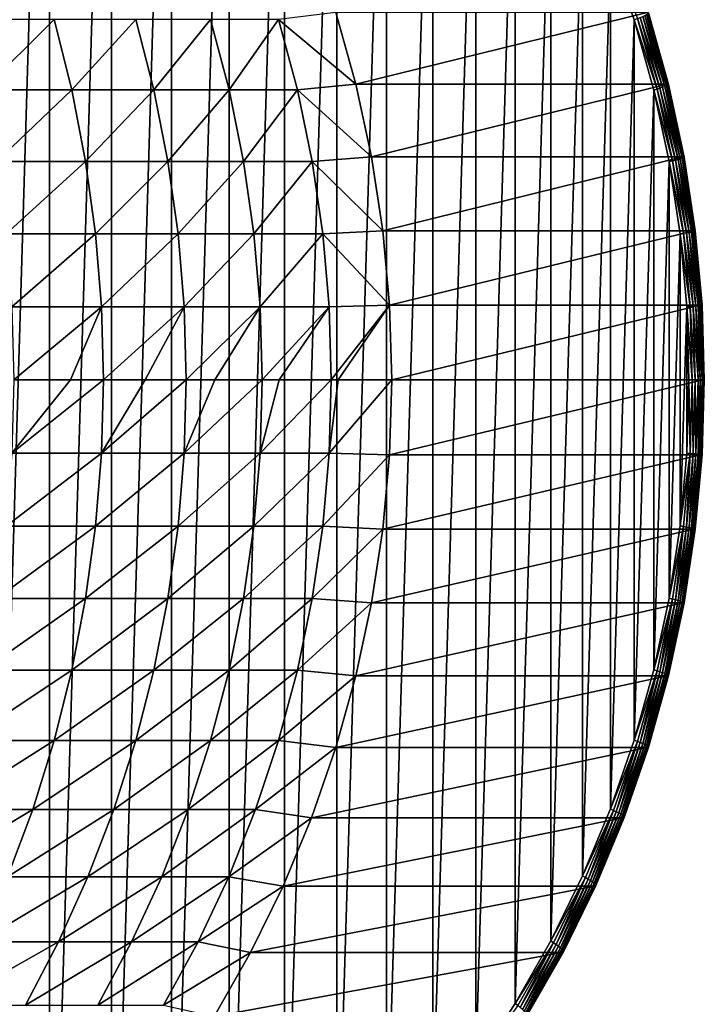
# Model space of a CAD drawing. Header units: metres. Extents: x 39 to 253, y -38 to 38.
# Tile 52 of 55: x 244 to 253, y -8 to 5. Entities that reach past the tile are written whole.
import ezdxf

# ---------------------------------------------------------------- set-up
doc = ezdxf.new("R2010")
doc.units = ezdxf.units.M
doc.layers.add('solid_26008053', color=7, linetype='CONTINUOUS')

msp = doc.modelspace()

# ---------------------------------------------------------------- linework, layer by layer
at = {"layer": 'solid_26008053'}
for points in [[(243.950729, 13.795234, -31.582012), (244.771576, 13.441528, -31.283249), (243.950729, -13.795233, -31.582012)], [(244.771576, 13.441528, -31.283249), (244.771576, -13.441527, -31.283249), (243.950729, -13.795233, -31.582012)], [(244.771576, 13.441528, -31.283249), (245.569473, 13.032556, -30.992838), (244.771576, -13.441527, -31.283249)], [(245.569473, 13.032556, -30.992838), (245.569473, -13.032556, -30.992836), (244.771576, -13.441527, -31.283249)], [(245.569473, 13.032556, -30.992838), (246.341095, 12.570024, -30.711992), (245.569473, -13.032556, -30.992836)], [(246.341095, 12.570024, -30.711992), (246.341095, -12.570024, -30.711992), (245.569473, -13.032556, -30.992836)], [(246.341095, 12.570024, -30.711992), (247.083252, 12.055834, -30.441866), (246.341095, -12.570024, -30.711992)], [(247.083252, 12.055834, -30.441866), (247.083252, -12.055833, -30.441866), (246.341095, -12.570024, -30.711992)], [(247.083252, 12.055834, -30.441866), (247.792969, 11.492064, -30.183552), (247.083252, -12.055833, -30.441866)], [(247.792969, 11.492064, -30.183552), (247.792969, -11.492063, -30.183552), (247.083252, -12.055833, -30.441866)], [(247.792969, 11.492064, -30.183552), (248.467239, 10.881091, -29.938137), (247.792969, -11.492063, -30.183552)], [(248.467239, 10.881091, -29.938137), (248.467239, -10.88109, -29.938137), (247.792969, -11.492063, -30.183552)], [(248.467239, 10.881091, -29.938137), (249.103363, 10.225359, -29.706606), (248.467239, -10.88109, -29.938137)], [(249.103363, 10.225359, -29.706606), (249.103363, -10.225358, -29.706606), (248.467239, -10.88109, -29.938137)], [(249.103363, 10.225359, -29.706606), (249.698685, 9.527624, -29.489929), (249.103363, -10.225358, -29.706606)], [(249.698685, 9.527624, -29.489929), (249.698685, -9.527623, -29.489929), (249.103363, -10.225358, -29.706606)], [(249.698685, 9.527624, -29.489929), (250.250763, 8.790726, -29.28899), (249.698685, -9.527623, -29.489929)], [(250.250763, 8.790726, -29.28899), (250.250763, -8.790725, -29.28899), (249.698685, -9.527623, -29.489929)], [(250.250763, 8.790726, -29.28899), (250.757355, 8.017661, -29.104607), (250.250763, -8.790725, -29.28899)], [(250.757355, 8.017661, -29.104607), (250.757355, -8.01766, -29.104605), (250.250763, -8.790725, -29.28899)], [(250.757355, 8.017661, -29.104607), (251.216324, 7.211694, -28.937553), (250.757355, -8.01766, -29.104605)], [(251.216324, 7.211694, -28.937553), (251.216324, -7.211693, -28.937553), (250.757355, -8.01766, -29.104605)], [(251.216324, 7.211694, -28.937553), (251.625839, 6.37605, -28.788504), (251.216324, -7.211693, -28.937553)], [(251.625839, 6.37605, -28.788504), (251.625839, -6.376049, -28.788504), (251.216324, -7.211693, -28.937553)], [(251.625839, 6.37605, -28.788504), (251.984192, 5.514175, -28.65807), (251.625839, -6.376049, -28.788504)], [(251.984192, 5.514175, -28.65807), (251.984192, -5.514174, -28.65807), (251.625839, -6.376049, -28.788504)], [(251.984192, 5.514175, -28.65807), (252.289917, 4.629643, -28.546795), (251.984192, -5.514174, -28.65807)], [(252.329437, 4.646761, -28.528545), (252.289917, 4.629643, -28.546795), (251.984192, 5.514175, -28.65807)], [(248.709549, 3.804819, -17.079811), (248.452469, 4.726623, -17.173382), (247.716476, 4.635255, -15.199409)], [(252.454102, 4.726623, -28.167786), (248.452469, 4.726623, -17.173382), (248.709549, 3.804819, -17.079811)], [(252.711182, 3.804819, -28.074213), (252.454102, 4.726623, -28.167786), (248.709549, 3.804819, -17.079811)], [(252.426697, 4.687595, -28.436188), (252.681656, 3.773402, -28.343388), (252.399261, 4.674928, -28.47234)], [(252.448212, 4.698894, -28.395815), (252.703796, 3.782497, -28.302792), (252.426697, 4.687595, -28.436188)], [(252.703796, 3.782497, -28.302792), (252.681656, 3.773402, -28.343388), (252.426697, 4.687595, -28.436188)], [(252.463272, 4.708543, -28.352219), (252.719376, 3.790265, -28.259005), (252.448212, 4.698894, -28.395815)], [(252.719376, 3.790265, -28.259005), (252.703796, 3.782497, -28.302792), (252.448212, 4.698894, -28.395815)], [(252.466858, 4.72546, -28.213085), (252.454102, 4.726623, -28.167786), (252.711182, 3.804819, -28.074213)], [(252.471512, 4.716306, -28.306477), (252.728043, 3.796514, -28.213108), (252.463272, 4.708543, -28.352219)], [(252.728043, 3.796514, -28.213108), (252.719376, 3.790265, -28.259005), (252.463272, 4.708543, -28.352219)], [(252.466858, 4.72546, -28.213085), (252.711182, 3.804819, -28.074213), (252.723877, 3.803882, -28.119535)], [(252.466858, 4.72546, -28.213085), (252.723877, 3.803882, -28.119535), (252.472717, 4.721992, -28.259714)], [(252.472717, 4.721992, -28.259714), (252.729553, 3.801091, -28.166233), (252.471512, 4.716306, -28.306477)], [(252.729553, 3.801091, -28.166233), (252.728043, 3.796514, -28.213108), (252.471512, 4.716306, -28.306477)], [(252.723877, 3.803882, -28.119535), (252.729553, 3.801091, -28.166233), (252.472717, 4.721992, -28.259714)], [(244.830658, 4.635255, -9.391213), (243.696747, 4.635255, -7.54885), (243.917465, 3.730348, -7.406016)], [(245.057617, 3.730348, -9.258521), (244.830658, 4.635255, -9.391213), (243.917465, 3.730348, -7.406016)], [(245.87999, 4.635255, -11.283031), (244.830658, 4.635255, -9.391213), (245.057617, 3.730348, -9.258521)], [(246.112717, 3.730348, -11.16075), (245.87999, 4.635255, -11.283031), (245.057617, 3.730348, -9.258521)], [(246.84259, 4.635255, -13.220421), (245.87999, 4.635255, -11.283031), (246.112717, 3.730348, -11.16075)], [(247.080612, 3.730348, -13.108804), (246.84259, 4.635255, -13.220421), (246.112717, 3.730348, -11.16075)], [(247.716476, 4.635255, -15.199409), (246.84259, 4.635255, -13.220421), (247.080612, 3.730348, -13.108804)], [(247.959305, 3.730348, -15.098683), (247.716476, 4.635255, -15.199409), (247.080612, 3.730348, -13.108804)], [(248.709549, 3.804819, -17.079811), (247.716476, 4.635255, -15.199409), (247.959305, 3.730348, -15.098683)], [(252.289917, 4.629643, -28.546795), (252.289917, -4.629642, -28.546795), (251.984192, -5.514174, -28.65807)], [(252.329437, 4.646761, -28.528545), (252.582184, 3.740532, -28.436554), (252.289917, 4.629643, -28.546795)], [(252.289917, 4.629643, -28.546795), (252.541702, 3.726263, -28.455153), (252.289917, -4.629642, -28.546795)], [(252.582184, 3.740532, -28.436554), (252.541702, 3.726263, -28.455153), (252.289917, 4.629643, -28.546795)], [(252.366562, 4.661204, -28.503382), (252.620102, 3.752158, -28.411104), (252.329437, 4.646761, -28.528545)], [(252.620102, 3.752158, -28.411104), (252.582184, 3.740532, -28.436554), (252.329437, 4.646761, -28.528545)], [(252.399261, 4.674928, -28.47234), (252.653534, 3.763206, -28.379791), (252.366562, 4.661204, -28.503382)], [(252.653534, 3.763206, -28.379791), (252.620102, 3.752158, -28.411104), (252.366562, 4.661204, -28.503382)], [(252.681656, 3.773402, -28.343388), (252.653534, 3.763206, -28.379791), (252.399261, 4.674928, -28.47234)], [(248.910614, 2.867379, -17.00663), (248.709549, 3.804819, -17.079811), (247.959305, 3.730348, -15.098683)], [(252.711182, 3.804819, -28.074213), (248.709549, 3.804819, -17.079811), (248.910614, 2.867379, -17.00663)], [(252.912247, 2.867379, -28.001034), (252.711182, 3.804819, -28.074213), (248.910614, 2.867379, -17.00663)], [(252.723877, 3.803882, -28.119535), (252.711182, 3.804819, -28.074213), (252.912247, 2.867379, -28.001034)], [(252.723877, 3.803882, -28.119535), (252.912247, 2.867379, -28.001034), (252.924896, 2.866673, -28.046373)], [(252.723877, 3.803882, -28.119535), (252.924896, 2.866673, -28.046373), (252.729553, 3.801091, -28.166233)], [(252.729553, 3.801091, -28.166233), (252.930405, 2.86457, -28.093124), (252.728043, 3.796514, -28.213108)], [(252.924896, 2.866673, -28.046373), (252.930405, 2.86457, -28.093124), (252.729553, 3.801091, -28.166233)], [(245.057617, 3.730348, -9.258521), (243.917465, 3.730348, -7.406016), (244.090042, 2.81072, -7.294335)], [(245.235077, 2.81072, -9.154768), (245.057617, 3.730348, -9.258521), (244.090042, 2.81072, -7.294335)], [(246.112717, 3.730348, -11.16075), (245.057617, 3.730348, -9.258521), (245.235077, 2.81072, -9.154768)], [(246.294693, 2.81072, -11.06514), (246.112717, 3.730348, -11.16075), (245.235077, 2.81072, -9.154768)], [(247.080612, 3.730348, -13.108804), (246.112717, 3.730348, -11.16075), (246.294693, 2.81072, -11.06514)], [(247.266724, 2.81072, -13.02153), (247.080612, 3.730348, -13.108804), (246.294693, 2.81072, -11.06514)], [(247.959305, 3.730348, -15.098683), (247.080612, 3.730348, -13.108804), (247.266724, 2.81072, -13.02153)], [(248.149185, 2.81072, -15.019927), (247.959305, 3.730348, -15.098683), (247.266724, 2.81072, -13.02153)], [(248.910614, 2.867379, -17.00663), (247.959305, 3.730348, -15.098683), (248.149185, 2.81072, -15.019927)], [(252.541702, 3.726263, -28.455153), (252.541702, -3.726262, -28.455151), (252.289917, -4.629642, -28.546795)], [(252.582184, 3.740532, -28.436554), (252.779846, 2.818932, -28.364611), (252.541702, 3.726263, -28.455153)], [(252.541702, 3.726263, -28.455153), (252.738617, 2.807412, -28.383482), (252.541702, -3.726262, -28.455151)], [(252.779846, 2.818932, -28.364611), (252.738617, 2.807412, -28.383482), (252.541702, 3.726263, -28.455153)], [(252.620102, 3.752158, -28.411104), (252.818375, 2.827693, -28.338936), (252.582184, 3.740532, -28.436554)], [(252.818375, 2.827693, -28.338936), (252.779846, 2.818932, -28.364611), (252.582184, 3.740532, -28.436554)], [(252.653534, 3.763206, -28.379791), (252.852402, 2.836019, -28.307411), (252.620102, 3.752158, -28.411104)], [(252.852402, 2.836019, -28.307411), (252.818375, 2.827693, -28.338936), (252.620102, 3.752158, -28.411104)], [(252.681656, 3.773402, -28.343388), (252.881058, 2.843704, -28.270811), (252.653534, 3.763206, -28.379791)], [(252.881058, 2.843704, -28.270811), (252.852402, 2.836019, -28.307411), (252.653534, 3.763206, -28.379791)], [(252.703796, 3.782497, -28.302792), (252.903671, 2.850557, -28.230042), (252.681656, 3.773402, -28.343388)], [(252.903671, 2.850557, -28.230042), (252.881058, 2.843704, -28.270811), (252.681656, 3.773402, -28.343388)], [(252.719376, 3.790265, -28.259005), (252.919678, 2.856411, -28.186106), (252.703796, 3.782497, -28.302792)], [(252.919678, 2.856411, -28.186106), (252.903671, 2.850557, -28.230042), (252.703796, 3.782497, -28.302792)], [(252.728043, 3.796514, -28.213108), (252.928665, 2.861121, -28.140087), (252.719376, 3.790265, -28.259005)], [(252.928665, 2.861121, -28.140087), (252.919678, 2.856411, -28.186106), (252.719376, 3.790265, -28.259005)], [(252.930405, 2.86457, -28.093124), (252.928665, 2.861121, -28.140087), (252.728043, 3.796514, -28.213108)], [(245.235077, 2.81072, -9.154768), (244.090042, 2.81072, -7.294335), (244.213791, 1.879998, -7.214246)], [(245.362335, 1.879998, -9.080365), (245.235077, 2.81072, -9.154768), (244.213791, 1.879998, -7.214246)], [(246.294693, 2.81072, -11.06514), (245.235077, 2.81072, -9.154768), (245.362335, 1.879998, -9.080365)], [(246.425186, 1.879998, -10.996574), (246.294693, 2.81072, -11.06514), (245.362335, 1.879998, -9.080365)], [(247.266724, 2.81072, -13.02153), (246.294693, 2.81072, -11.06514), (246.425186, 1.879998, -10.996574)], [(247.400192, 1.879998, -12.958944), (247.266724, 2.81072, -13.02153), (246.425186, 1.879998, -10.996574)], [(248.149185, 2.81072, -15.019927), (247.266724, 2.81072, -13.02153), (247.400192, 1.879998, -12.958944)], [(248.285355, 1.879998, -14.963449), (248.149185, 2.81072, -15.019927), (247.400192, 1.879998, -12.958944)], [(249.054825, 1.918157, -16.954144), (248.910614, 2.867379, -17.00663), (248.149185, 2.81072, -15.019927)], [(249.054825, 1.918157, -16.954144), (248.149185, 2.81072, -15.019927), (248.285355, 1.879998, -14.963449)], [(252.912247, 2.867379, -28.001034), (248.910614, 2.867379, -17.00663), (249.054825, 1.918157, -16.954144)], [(253.056458, 1.918157, -27.948547), (252.912247, 2.867379, -28.001034), (249.054825, 1.918157, -16.954144)], [(252.738617, 2.807412, -28.383482), (252.738617, -2.807411, -28.383482), (252.541702, -3.726262, -28.455151)], [(252.779846, 2.818932, -28.364611), (252.921616, 1.885748, -28.313009), (252.738617, 2.807412, -28.383482)], [(252.738617, 2.807412, -28.383482), (252.879837, 1.876725, -28.332083), (252.738617, -2.807411, -28.383482)], [(252.921616, 1.885748, -28.313009), (252.879837, 1.876725, -28.332083), (252.738617, 2.807412, -28.383482)], [(252.818375, 2.827693, -28.338936), (252.960587, 1.891609, -28.287176), (252.779846, 2.818932, -28.364611)], [(252.960587, 1.891609, -28.287176), (252.921616, 1.885748, -28.313009), (252.779846, 2.818932, -28.364611)], [(252.852402, 2.836019, -28.307411), (252.995026, 1.897179, -28.255499), (252.818375, 2.827693, -28.338936)], [(252.995026, 1.897179, -28.255499), (252.960587, 1.891609, -28.287176), (252.818375, 2.827693, -28.338936)], [(252.881058, 2.843704, -28.270811), (253.024078, 1.902319, -28.218758), (252.852402, 2.836019, -28.307411)], [(253.024078, 1.902319, -28.218758), (252.995026, 1.897179, -28.255499), (252.852402, 2.836019, -28.307411)], [(252.903671, 2.850557, -28.230042), (253.047043, 1.906904, -28.177862), (252.881058, 2.843704, -28.270811)], [(253.047043, 1.906904, -28.177862), (253.024078, 1.902319, -28.218758), (252.881058, 2.843704, -28.270811)], [(252.919678, 2.856411, -28.186106), (253.063324, 1.91082, -28.133818), (252.903671, 2.850557, -28.230042)], [(253.063324, 1.91082, -28.133818), (253.047043, 1.906904, -28.177862), (252.903671, 2.850557, -28.230042)], [(252.924896, 2.866673, -28.046373), (252.912247, 2.867379, -28.001034), (253.056458, 1.918157, -27.948547)], [(252.928665, 2.861121, -28.140087), (253.072556, 1.913971, -28.087715), (252.919678, 2.856411, -28.186106)], [(253.072556, 1.913971, -28.087715), (253.063324, 1.91082, -28.133818), (252.919678, 2.856411, -28.186106)], [(252.924896, 2.866673, -28.046373), (253.056458, 1.918157, -27.948547), (253.069061, 1.917685, -27.9939)], [(252.924896, 2.866673, -28.046373), (253.069061, 1.917685, -27.9939), (252.930405, 2.86457, -28.093124)], [(252.930405, 2.86457, -28.093124), (253.074478, 1.916278, -28.040688), (252.928665, 2.861121, -28.140087)], [(253.074478, 1.916278, -28.040688), (253.072556, 1.913971, -28.087715), (252.928665, 2.861121, -28.140087)], [(253.069061, 1.917685, -27.9939), (253.074478, 1.916278, -28.040688), (252.930405, 2.86457, -28.093124)], [(249.141586, 0.961053, -16.922564), (249.054825, 1.918157, -16.954144), (248.285355, 1.879998, -14.963449)], [(253.056458, 1.918157, -27.948547), (249.054825, 1.918157, -16.954144), (249.141586, 0.961053, -16.922564)], [(253.143219, 0.961053, -27.916967), (253.056458, 1.918157, -27.948547), (249.141586, 0.961053, -16.922564)], [(253.024078, 1.902319, -28.218758), (253.110123, 0.953118, -28.187439), (252.995026, 1.897179, -28.255499)], [(253.047043, 1.906904, -28.177862), (253.133286, 0.955415, -28.146467), (253.024078, 1.902319, -28.218758)], [(253.133286, 0.955415, -28.146467), (253.110123, 0.953118, -28.187439), (253.024078, 1.902319, -28.218758)], [(253.063324, 1.91082, -28.133818), (253.149765, 0.957377, -28.10236), (253.047043, 1.906904, -28.177862)], [(253.149765, 0.957377, -28.10236), (253.133286, 0.955415, -28.146467), (253.047043, 1.906904, -28.177862)], [(253.069061, 1.917685, -27.9939), (253.056458, 1.918157, -27.948547), (253.143219, 0.961053, -27.916967)], [(253.072556, 1.913971, -28.087715), (253.159119, 0.958956, -28.056206), (253.063324, 1.91082, -28.133818)], [(253.159119, 0.958956, -28.056206), (253.149765, 0.957377, -28.10236), (253.063324, 1.91082, -28.133818)], [(253.069061, 1.917685, -27.9939), (253.143219, 0.961053, -27.916967), (253.155807, 0.960817, -27.962328)], [(253.069061, 1.917685, -27.9939), (253.155807, 0.960817, -27.962328), (253.074478, 1.916278, -28.040688)], [(253.074478, 1.916278, -28.040688), (253.161163, 0.960112, -28.00914), (253.072556, 1.913971, -28.087715)], [(253.161163, 0.960112, -28.00914), (253.159119, 0.958956, -28.056206), (253.072556, 1.913971, -28.087715)], [(253.155807, 0.960817, -27.962328), (253.161163, 0.960112, -28.00914), (253.074478, 1.916278, -28.040688)], [(245.362335, 1.879998, -9.080365), (244.213791, 1.879998, -7.214246), (244.288239, 0.941858, -7.166066)], [(245.438889, 0.941858, -9.035605), (245.362335, 1.879998, -9.080365), (244.288239, 0.941858, -7.166066)], [(246.425186, 1.879998, -10.996574), (245.362335, 1.879998, -9.080365), (245.438889, 0.941858, -9.035605)], [(246.503693, 0.941858, -10.955328), (246.425186, 1.879998, -10.996574), (245.438889, 0.941858, -9.035605)], [(247.400192, 1.879998, -12.958944), (246.425186, 1.879998, -10.996574), (246.503693, 0.941858, -10.955328)], [(247.480484, 0.941858, -12.921294), (247.400192, 1.879998, -12.958944), (246.503693, 0.941858, -10.955328)], [(248.285355, 1.879998, -14.963449), (247.400192, 1.879998, -12.958944), (247.480484, 0.941858, -12.921294)], [(248.367264, 0.941858, -14.929472), (248.285355, 1.879998, -14.963449), (247.480484, 0.941858, -12.921294)], [(249.141586, 0.961053, -16.922564), (248.285355, 1.879998, -14.963449), (248.367264, 0.941858, -14.929472)], [(252.879837, 1.876725, -28.332083), (252.879837, -1.876724, -28.332083), (252.738617, -2.807411, -28.383482)], [(252.921616, 1.885748, -28.313009), (253.006912, 0.944815, -28.281963), (252.879837, 1.876725, -28.332083)], [(252.879837, 1.876725, -28.332083), (252.964645, 0.939256, -28.301214), (252.879837, -1.876724, -28.332083)], [(253.006912, 0.944815, -28.281963), (252.964645, 0.939256, -28.301214), (252.879837, 1.876725, -28.332083)], [(252.960587, 1.891609, -28.287176), (253.046143, 0.947752, -28.256033), (252.921616, 1.885748, -28.313009)], [(253.046143, 0.947752, -28.256033), (253.006912, 0.944815, -28.281963), (252.921616, 1.885748, -28.313009)], [(252.995026, 1.897179, -28.255499), (253.080841, 0.950542, -28.224264), (252.960587, 1.891609, -28.287176)], [(253.080841, 0.950542, -28.224264), (253.046143, 0.947752, -28.256033), (252.960587, 1.891609, -28.287176)], [(253.110123, 0.953118, -28.187439), (253.080841, 0.950542, -28.224264), (252.995026, 1.897179, -28.255499)], [(245.438889, 0.941858, -9.035605), (244.288239, 0.941858, -7.166066), (244.313095, 0, -7.149985)], [(245.438889, 0.941858, -9.035605), (244.313095, 0, -7.149985), (245.040955, 0, -8.310323)], [(245.438889, 0.941858, -9.035605), (245.040955, 0, -8.310323), (245.464432, 0, -9.020666)], [(246.503693, 0.941858, -10.955328), (245.438889, 0.941858, -9.035605), (245.464432, 0, -9.020666)], [(246.503693, 0.941858, -10.955328), (245.464432, 0, -9.020666), (246.001266, 0, -9.962854)], [(246.503693, 0.941858, -10.955328), (246.001266, 0, -9.962854), (246.529892, 0, -10.941561)], [(247.480484, 0.941858, -12.921294), (246.503693, 0.941858, -10.955328), (246.529892, 0, -10.941561)], [(247.480484, 0.941858, -12.921294), (246.529892, 0, -10.941561), (246.895706, 0, -11.651939)], [(247.480484, 0.941858, -12.921294), (246.895706, 0, -11.651939), (247.507294, 0, -12.908728)], [(248.367264, 0.941858, -14.929472), (247.480484, 0.941858, -12.921294), (247.507294, 0, -12.908728)], [(248.367264, 0.941858, -14.929472), (247.507294, 0, -12.908728), (247.7229, 0, -13.374955)], [(248.367264, 0.941858, -14.929472), (247.7229, 0, -13.374955), (248.394608, 0, -14.918132)], [(249.141586, 0.961053, -16.922564), (248.367264, 0.941858, -14.929472), (248.394608, 0, -14.918132)], [(249.141586, 0.961053, -16.922564), (248.394608, 0, -14.918132), (248.481583, 0, -15.129224)], [(249.141586, 0.961053, -16.922564), (248.481583, 0, -15.129224), (249.170547, 0, -16.912024)], [(253.143219, 0.961053, -27.916967), (249.141586, 0.961053, -16.922564), (249.170547, 0, -16.912024)], [(253.143219, 0.961053, -27.916967), (249.170547, 0, -16.912024), (253.17218, 0, -27.906427)], [(252.964645, 0.939256, -28.301214), (252.964645, -0.939256, -28.301214), (252.879837, -1.876724, -28.332083)], [(253.006912, 0.944815, -28.281963), (253.035385, 0, -28.271601), (252.964645, 0.939256, -28.301214)], [(252.964645, 0.939256, -28.301214), (252.992874, 0, -28.290941), (252.964645, -0.939256, -28.301214)], [(253.035385, 0, -28.271601), (252.992874, 0, -28.290941), (252.964645, 0.939256, -28.301214)], [(253.046143, 0.947752, -28.256033), (253.074707, 0, -28.24564), (253.006912, 0.944815, -28.281963)], [(253.006912, 0.944815, -28.281963), (253.074707, 0, -28.24564), (253.035385, 0, -28.271601)], [(253.080841, 0.950542, -28.224264), (253.109482, 0, -28.213839), (253.046143, 0.947752, -28.256033)], [(253.046143, 0.947752, -28.256033), (253.109482, 0, -28.213839), (253.074707, 0, -28.24564)], [(253.110123, 0.953118, -28.187439), (253.138855, 0, -28.176987), (253.080841, 0.950542, -28.224264)], [(253.080841, 0.950542, -28.224264), (253.138855, 0, -28.176987), (253.109482, 0, -28.213839)], [(253.133286, 0.955415, -28.146467), (253.162079, 0, -28.135988), (253.110123, 0.953118, -28.187439)], [(253.110123, 0.953118, -28.187439), (253.162079, 0, -28.135988), (253.138855, 0, -28.176987)], [(253.149765, 0.957377, -28.10236), (253.178604, 0, -28.09186), (253.133286, 0.955415, -28.146467)], [(253.133286, 0.955415, -28.146467), (253.178604, 0, -28.09186), (253.162079, 0, -28.135988)], [(253.155807, 0.960817, -27.962328), (253.143219, 0.961053, -27.916967), (253.17218, 0, -27.906427)], [(253.159119, 0.958956, -28.056206), (253.188019, 0, -28.045687), (253.149765, 0.957377, -28.10236)], [(253.149765, 0.957377, -28.10236), (253.188019, 0, -28.045687), (253.178604, 0, -28.09186)], [(253.155807, 0.960817, -27.962328), (253.17218, 0, -27.906427), (253.184753, 0, -27.95179)], [(253.155807, 0.960817, -27.962328), (253.184753, 0, -27.95179), (253.161163, 0.960112, -28.00914)], [(253.161163, 0.960112, -28.00914), (253.190094, 0, -27.99861), (253.159119, 0.958956, -28.056206)], [(253.159119, 0.958956, -28.056206), (253.190094, 0, -27.99861), (253.188019, 0, -28.045687)], [(253.161163, 0.960112, -28.00914), (253.184753, 0, -27.95179), (253.190094, 0, -27.99861)], [(245.040955, 0, -8.310323), (244.313095, 0, -7.149985), (244.288239, -0.941858, -7.166066)], [(245.464432, 0, -9.020666), (245.040955, 0, -8.310323), (244.288239, -0.941858, -7.166066)], [(245.438889, -0.941858, -9.035605), (245.464432, 0, -9.020666), (244.288239, -0.941858, -7.166066)], [(246.001266, 0, -9.962854), (245.464432, 0, -9.020666), (245.438889, -0.941858, -9.035605)], [(246.529892, 0, -10.941561), (246.001266, 0, -9.962854), (245.438889, -0.941858, -9.035605)], [(246.503693, -0.941858, -10.955328), (246.529892, 0, -10.941561), (245.438889, -0.941858, -9.035605)], [(246.895706, 0, -11.651939), (246.529892, 0, -10.941561), (246.503693, -0.941858, -10.955328)], [(247.507294, 0, -12.908728), (246.895706, 0, -11.651939), (246.503693, -0.941858, -10.955328)], [(247.480484, -0.941858, -12.921294), (247.507294, 0, -12.908728), (246.503693, -0.941858, -10.955328)], [(247.7229, 0, -13.374955), (247.507294, 0, -12.908728), (247.480484, -0.941858, -12.921294)], [(248.394608, 0, -14.918132), (247.7229, 0, -13.374955), (247.480484, -0.941858, -12.921294)], [(248.367264, -0.941858, -14.929472), (248.394608, 0, -14.918132), (247.480484, -0.941858, -12.921294)], [(248.481583, 0, -15.129224), (248.394608, 0, -14.918132), (248.367264, -0.941858, -14.929472)], [(249.170547, 0, -16.912024), (248.481583, 0, -15.129224), (248.367264, -0.941858, -14.929472)], [(249.141586, -0.961053, -16.922564), (249.170547, 0, -16.912024), (248.367264, -0.941858, -14.929472)], [(253.17218, 0, -27.906427), (249.170547, 0, -16.912024), (249.141586, -0.961053, -16.922564)], [(253.143219, -0.961053, -27.916967), (253.17218, 0, -27.906427), (249.141586, -0.961053, -16.922564)], [(253.006912, -0.944815, -28.281963), (252.964645, -0.939256, -28.301214), (252.992874, 0, -28.290941)], [(253.035385, 0, -28.271601), (253.006912, -0.944815, -28.281963), (252.992874, 0, -28.290941)], [(253.184753, 0, -27.95179), (253.17218, 0, -27.906427), (253.143219, -0.961053, -27.916967)], [(253.184753, 0, -27.95179), (253.143219, -0.961053, -27.916967), (253.155807, -0.960817, -27.962328)], [(253.155807, -0.960817, -27.962328), (253.161163, -0.960112, -28.00914), (253.190094, 0, -27.99861)], [(253.184753, 0, -27.95179), (253.155807, -0.960817, -27.962328), (253.190094, 0, -27.99861)], [(253.190094, 0, -27.99861), (253.161163, -0.960112, -28.00914), (253.188019, 0, -28.045687)], [(253.046143, -0.947752, -28.256033), (253.006912, -0.944815, -28.281963), (253.035385, 0, -28.271601)], [(253.074707, 0, -28.24564), (253.046143, -0.947752, -28.256033), (253.035385, 0, -28.271601)], [(253.080841, -0.950542, -28.224264), (253.046143, -0.947752, -28.256033), (253.074707, 0, -28.24564)], [(253.109482, 0, -28.213839), (253.080841, -0.950542, -28.224264), (253.074707, 0, -28.24564)], [(253.110123, -0.953118, -28.187439), (253.080841, -0.950542, -28.224264), (253.109482, 0, -28.213839)], [(253.138855, 0, -28.176987), (253.110123, -0.953118, -28.187439), (253.109482, 0, -28.213839)], [(253.133286, -0.955415, -28.146467), (253.110123, -0.953118, -28.187439), (253.138855, 0, -28.176987)], [(253.162079, 0, -28.135988), (253.133286, -0.955415, -28.146467), (253.138855, 0, -28.176987)], [(253.149765, -0.957377, -28.10236), (253.133286, -0.955415, -28.146467), (253.162079, 0, -28.135988)], [(253.178604, 0, -28.09186), (253.149765, -0.957377, -28.10236), (253.162079, 0, -28.135988)], [(253.159119, -0.958956, -28.056206), (253.149765, -0.957377, -28.10236), (253.178604, 0, -28.09186)], [(253.188019, 0, -28.045687), (253.159119, -0.958956, -28.056206), (253.178604, 0, -28.09186)], [(253.161163, -0.960112, -28.00914), (253.159119, -0.958956, -28.056206), (253.188019, 0, -28.045687)], [(245.438889, -0.941858, -9.035605), (244.288239, -0.941858, -7.166066), (244.213791, -1.879998, -7.214246)], [(245.362335, -1.879998, -9.080365), (245.438889, -0.941858, -9.035605), (244.213791, -1.879998, -7.214246)], [(246.503693, -0.941858, -10.955328), (245.438889, -0.941858, -9.035605), (245.362335, -1.879998, -9.080365)], [(246.425186, -1.879998, -10.996574), (246.503693, -0.941858, -10.955328), (245.362335, -1.879998, -9.080365)], [(247.480484, -0.941858, -12.921294), (246.503693, -0.941858, -10.955328), (246.425186, -1.879998, -10.996574)], [(247.400192, -1.879998, -12.958944), (247.480484, -0.941858, -12.921294), (246.425186, -1.879998, -10.996574)], [(248.367264, -0.941858, -14.929472), (247.480484, -0.941858, -12.921294), (247.400192, -1.879998, -12.958944)], [(248.285355, -1.879998, -14.963449), (248.367264, -0.941858, -14.929472), (247.400192, -1.879998, -12.958944)], [(249.141586, -0.961053, -16.922564), (248.367264, -0.941858, -14.929472), (248.285355, -1.879998, -14.963449)], [(249.054825, -1.918157, -16.954144), (249.141586, -0.961053, -16.922564), (248.285355, -1.879998, -14.963449)], [(253.143219, -0.961053, -27.916967), (249.141586, -0.961053, -16.922564), (249.054825, -1.918157, -16.954144)], [(253.056458, -1.918157, -27.948547), (253.143219, -0.961053, -27.916967), (249.054825, -1.918157, -16.954144)], [(253.006912, -0.944815, -28.281963), (252.879837, -1.876724, -28.332083), (252.964645, -0.939256, -28.301214)], [(253.006912, -0.944815, -28.281963), (252.921616, -1.885748, -28.313009), (252.879837, -1.876724, -28.332083)], [(252.960587, -1.891609, -28.287176), (252.921616, -1.885748, -28.313009), (253.006912, -0.944815, -28.281963)], [(253.046143, -0.947752, -28.256033), (252.960587, -1.891609, -28.287176), (253.006912, -0.944815, -28.281963)], [(252.995026, -1.897179, -28.255499), (252.960587, -1.891609, -28.287176), (253.046143, -0.947752, -28.256033)], [(253.080841, -0.950542, -28.224264), (252.995026, -1.897179, -28.255499), (253.046143, -0.947752, -28.256033)], [(253.024078, -1.902319, -28.218758), (252.995026, -1.897179, -28.255499), (253.080841, -0.950542, -28.224264)], [(253.110123, -0.953118, -28.187439), (253.024078, -1.902319, -28.218758), (253.080841, -0.950542, -28.224264)], [(253.047043, -1.906904, -28.177862), (253.024078, -1.902319, -28.218758), (253.110123, -0.953118, -28.187439)], [(253.133286, -0.955415, -28.146467), (253.047043, -1.906904, -28.177862), (253.110123, -0.953118, -28.187439)], [(253.063324, -1.91082, -28.133818), (253.047043, -1.906904, -28.177862), (253.133286, -0.955415, -28.146467)], [(253.155807, -0.960817, -27.962328), (253.143219, -0.961053, -27.916967), (253.056458, -1.918157, -27.948547)], [(253.155807, -0.960817, -27.962328), (253.056458, -1.918157, -27.948547), (253.069061, -1.917685, -27.9939)], [(253.149765, -0.957377, -28.10236), (253.063324, -1.91082, -28.133818), (253.133286, -0.955415, -28.146467)], [(253.072556, -1.913971, -28.087715), (253.063324, -1.91082, -28.133818), (253.149765, -0.957377, -28.10236)], [(253.069061, -1.917685, -27.9939), (253.074478, -1.916278, -28.040688), (253.161163, -0.960112, -28.00914)], [(253.155807, -0.960817, -27.962328), (253.069061, -1.917685, -27.9939), (253.161163, -0.960112, -28.00914)], [(253.159119, -0.958956, -28.056206), (253.072556, -1.913971, -28.087715), (253.149765, -0.957377, -28.10236)], [(253.074478, -1.916278, -28.040688), (253.072556, -1.913971, -28.087715), (253.159119, -0.958956, -28.056206)], [(253.161163, -0.960112, -28.00914), (253.074478, -1.916278, -28.040688), (253.159119, -0.958956, -28.056206)], [(245.362335, -1.879998, -9.080365), (244.213791, -1.879998, -7.214246), (244.090042, -2.81072, -7.294335)], [(245.235077, -2.81072, -9.154768), (245.362335, -1.879998, -9.080365), (244.090042, -2.81072, -7.294335)], [(246.425186, -1.879998, -10.996574), (245.362335, -1.879998, -9.080365), (245.235077, -2.81072, -9.154768)], [(246.294693, -2.81072, -11.06514), (246.425186, -1.879998, -10.996574), (245.235077, -2.81072, -9.154768)], [(247.400192, -1.879998, -12.958944), (246.425186, -1.879998, -10.996574), (246.294693, -2.81072, -11.06514)], [(247.266724, -2.81072, -13.02153), (247.400192, -1.879998, -12.958944), (246.294693, -2.81072, -11.06514)], [(248.285355, -1.879998, -14.963449), (247.400192, -1.879998, -12.958944), (247.266724, -2.81072, -13.02153)], [(248.149185, -2.81072, -15.019927), (248.285355, -1.879998, -14.963449), (247.266724, -2.81072, -13.02153)], [(249.054825, -1.918157, -16.954144), (248.285355, -1.879998, -14.963449), (248.149185, -2.81072, -15.019927)], [(252.921616, -1.885748, -28.313009), (252.738617, -2.807411, -28.383482), (252.879837, -1.876724, -28.332083)], [(252.921616, -1.885748, -28.313009), (252.779846, -2.818932, -28.364611), (252.738617, -2.807411, -28.383482)], [(252.818375, -2.827693, -28.338936), (252.779846, -2.818932, -28.364611), (252.921616, -1.885748, -28.313009)], [(252.960587, -1.891609, -28.287176), (252.818375, -2.827693, -28.338936), (252.921616, -1.885748, -28.313009)], [(252.852402, -2.836019, -28.307411), (252.818375, -2.827693, -28.338936), (252.960587, -1.891609, -28.287176)], [(252.995026, -1.897179, -28.255499), (252.852402, -2.836019, -28.307411), (252.960587, -1.891609, -28.287176)], [(252.881058, -2.843704, -28.270811), (252.852402, -2.836019, -28.307411), (252.995026, -1.897179, -28.255499)], [(253.024078, -1.902319, -28.218758), (252.881058, -2.843704, -28.270811), (252.995026, -1.897179, -28.255499)], [(248.910614, -2.867379, -17.00663), (249.054825, -1.918157, -16.954144), (248.149185, -2.81072, -15.019927)], [(253.056458, -1.918157, -27.948547), (249.054825, -1.918157, -16.954144), (248.910614, -2.867379, -17.00663)], [(252.912247, -2.867379, -28.001034), (253.056458, -1.918157, -27.948547), (248.910614, -2.867379, -17.00663)], [(252.903671, -2.850557, -28.230042), (252.881058, -2.843704, -28.270811), (253.024078, -1.902319, -28.218758)], [(253.047043, -1.906904, -28.177862), (252.903671, -2.850557, -28.230042), (253.024078, -1.902319, -28.218758)], [(252.919678, -2.856411, -28.186106), (252.903671, -2.850557, -28.230042), (253.047043, -1.906904, -28.177862)], [(253.069061, -1.917685, -27.9939), (253.056458, -1.918157, -27.948547), (252.912247, -2.867379, -28.001034)], [(253.069061, -1.917685, -27.9939), (252.912247, -2.867379, -28.001034), (252.924896, -2.866673, -28.046373)], [(253.063324, -1.91082, -28.133818), (252.919678, -2.856411, -28.186106), (253.047043, -1.906904, -28.177862)], [(252.928665, -2.861121, -28.140087), (252.919678, -2.856411, -28.186106), (253.063324, -1.91082, -28.133818)], [(252.924896, -2.866673, -28.046373), (252.930405, -2.86457, -28.093124), (253.074478, -1.916278, -28.040688)], [(253.069061, -1.917685, -27.9939), (252.924896, -2.866673, -28.046373), (253.074478, -1.916278, -28.040688)], [(253.072556, -1.913971, -28.087715), (252.928665, -2.861121, -28.140087), (253.063324, -1.91082, -28.133818)], [(252.930405, -2.86457, -28.093124), (252.928665, -2.861121, -28.140087), (253.072556, -1.913971, -28.087715)], [(253.074478, -1.916278, -28.040688), (252.930405, -2.86457, -28.093124), (253.072556, -1.913971, -28.087715)], [(245.235077, -2.81072, -9.154768), (244.090042, -2.81072, -7.294335), (243.917465, -3.730348, -7.406016)], [(245.057617, -3.730348, -9.258521), (245.235077, -2.81072, -9.154768), (243.917465, -3.730348, -7.406016)], [(246.294693, -2.81072, -11.06514), (245.235077, -2.81072, -9.154768), (245.057617, -3.730348, -9.258521)], [(246.112717, -3.730348, -11.16075), (246.294693, -2.81072, -11.06514), (245.057617, -3.730348, -9.258521)], [(247.266724, -2.81072, -13.02153), (246.294693, -2.81072, -11.06514), (246.112717, -3.730348, -11.16075)], [(247.080612, -3.730348, -13.108804), (247.266724, -2.81072, -13.02153), (246.112717, -3.730348, -11.16075)], [(248.149185, -2.81072, -15.019927), (247.266724, -2.81072, -13.02153), (247.080612, -3.730348, -13.108804)], [(247.959305, -3.730348, -15.098683), (248.149185, -2.81072, -15.019927), (247.080612, -3.730348, -13.108804)], [(248.910614, -2.867379, -17.00663), (248.149185, -2.81072, -15.019927), (247.959305, -3.730348, -15.098683)], [(248.709549, -3.804819, -17.079811), (248.910614, -2.867379, -17.00663), (247.959305, -3.730348, -15.098683)], [(252.912247, -2.867379, -28.001034), (248.910614, -2.867379, -17.00663), (248.709549, -3.804819, -17.079811)], [(252.711182, -3.804819, -28.074213), (252.912247, -2.867379, -28.001034), (248.709549, -3.804819, -17.079811)], [(252.779846, -2.818932, -28.364611), (252.541702, -3.726262, -28.455151), (252.738617, -2.807411, -28.383482)], [(252.779846, -2.818932, -28.364611), (252.582184, -3.740532, -28.436554), (252.541702, -3.726262, -28.455151)], [(252.620102, -3.752158, -28.411104), (252.582184, -3.740532, -28.436554), (252.779846, -2.818932, -28.364611)], [(252.818375, -2.827693, -28.338936), (252.620102, -3.752158, -28.411104), (252.779846, -2.818932, -28.364611)], [(252.653534, -3.763206, -28.379791), (252.620102, -3.752158, -28.411104), (252.818375, -2.827693, -28.338936)], [(252.852402, -2.836019, -28.307411), (252.653534, -3.763206, -28.379791), (252.818375, -2.827693, -28.338936)], [(252.681656, -3.773402, -28.343388), (252.653534, -3.763206, -28.379791), (252.852402, -2.836019, -28.307411)], [(252.881058, -2.843704, -28.270811), (252.681656, -3.773402, -28.343388), (252.852402, -2.836019, -28.307411)], [(252.703796, -3.782497, -28.302792), (252.681656, -3.773402, -28.343388), (252.881058, -2.843704, -28.270811)], [(252.903671, -2.850557, -28.230042), (252.703796, -3.782497, -28.302792), (252.881058, -2.843704, -28.270811)], [(252.719376, -3.790265, -28.259005), (252.703796, -3.782497, -28.302792), (252.903671, -2.850557, -28.230042)], [(252.924896, -2.866673, -28.046373), (252.912247, -2.867379, -28.001034), (252.711182, -3.804819, -28.074213)], [(252.924896, -2.866673, -28.046373), (252.711182, -3.804819, -28.074213), (252.723877, -3.803882, -28.119535)], [(252.919678, -2.856411, -28.186106), (252.719376, -3.790265, -28.259005), (252.903671, -2.850557, -28.230042)], [(252.728043, -3.796514, -28.213108), (252.719376, -3.790265, -28.259005), (252.919678, -2.856411, -28.186106)], [(252.723877, -3.803882, -28.119535), (252.729553, -3.801091, -28.166233), (252.930405, -2.86457, -28.093124)], [(252.924896, -2.866673, -28.046373), (252.723877, -3.803882, -28.119535), (252.930405, -2.86457, -28.093124)], [(252.928665, -2.861121, -28.140087), (252.728043, -3.796514, -28.213108), (252.919678, -2.856411, -28.186106)], [(252.729553, -3.801091, -28.166233), (252.728043, -3.796514, -28.213108), (252.928665, -2.861121, -28.140087)], [(252.930405, -2.86457, -28.093124), (252.729553, -3.801091, -28.166233), (252.928665, -2.861121, -28.140087)], [(245.057617, -3.730348, -9.258521), (243.917465, -3.730348, -7.406016), (243.696747, -4.635255, -7.54885)], [(244.830658, -4.635255, -9.391213), (245.057617, -3.730348, -9.258521), (243.696747, -4.635255, -7.54885)], [(246.112717, -3.730348, -11.16075), (245.057617, -3.730348, -9.258521), (244.830658, -4.635255, -9.391213)], [(245.87999, -4.635255, -11.283031), (246.112717, -3.730348, -11.16075), (244.830658, -4.635255, -9.391213)], [(247.080612, -3.730348, -13.108804), (246.112717, -3.730348, -11.16075), (245.87999, -4.635255, -11.283031)], [(246.84259, -4.635255, -13.220421), (247.080612, -3.730348, -13.108804), (245.87999, -4.635255, -11.283031)], [(247.959305, -3.730348, -15.098683), (247.080612, -3.730348, -13.108804), (246.84259, -4.635255, -13.220421)], [(247.716476, -4.635255, -15.199409), (247.959305, -3.730348, -15.098683), (246.84259, -4.635255, -13.220421)], [(248.709549, -3.804819, -17.079811), (247.959305, -3.730348, -15.098683), (247.716476, -4.635255, -15.199409)], [(252.582184, -3.740532, -28.436554), (252.289917, -4.629642, -28.546795), (252.541702, -3.726262, -28.455151)], [(252.582184, -3.740532, -28.436554), (252.329437, -4.646761, -28.528545), (252.289917, -4.629642, -28.546795)], [(252.366562, -4.661204, -28.503382), (252.329437, -4.646761, -28.528545), (252.582184, -3.740532, -28.436554)], [(252.620102, -3.752158, -28.411104), (252.366562, -4.661204, -28.503382), (252.582184, -3.740532, -28.436554)], [(252.399261, -4.674928, -28.47234), (252.366562, -4.661204, -28.503382), (252.620102, -3.752158, -28.411104)], [(252.653534, -3.763206, -28.379791), (252.399261, -4.674928, -28.47234), (252.620102, -3.752158, -28.411104)], [(252.426697, -4.687595, -28.436188), (252.399261, -4.674928, -28.47234), (252.653534, -3.763206, -28.379791)], [(252.681656, -3.773402, -28.343388), (252.426697, -4.687595, -28.436188), (252.653534, -3.763206, -28.379791)], [(252.448212, -4.698894, -28.395815), (252.426697, -4.687595, -28.436188), (252.681656, -3.773402, -28.343388)], [(252.703796, -3.782497, -28.302792), (252.448212, -4.698894, -28.395815), (252.681656, -3.773402, -28.343388)], [(252.463272, -4.708543, -28.352219), (252.448212, -4.698894, -28.395815), (252.703796, -3.782497, -28.302792)], [(252.719376, -3.790265, -28.259005), (252.463272, -4.708543, -28.352219), (252.703796, -3.782497, -28.302792)], [(252.471512, -4.716306, -28.306477), (252.463272, -4.708543, -28.352219), (252.719376, -3.790265, -28.259005)], [(252.728043, -3.796514, -28.213108), (252.471512, -4.716306, -28.306477), (252.719376, -3.790265, -28.259005)], [(252.472717, -4.721992, -28.259714), (252.471512, -4.716306, -28.306477), (252.728043, -3.796514, -28.213108)], [(252.729553, -3.801091, -28.166233), (252.472717, -4.721992, -28.259714), (252.728043, -3.796514, -28.213108)], [(248.452469, -4.726623, -17.173382), (248.709549, -3.804819, -17.079811), (247.716476, -4.635255, -15.199409)], [(252.711182, -3.804819, -28.074213), (248.709549, -3.804819, -17.079811), (248.452469, -4.726623, -17.173382)], [(252.454102, -4.726623, -28.167786), (252.711182, -3.804819, -28.074213), (248.452469, -4.726623, -17.173382)], [(252.723877, -3.803882, -28.119535), (252.711182, -3.804819, -28.074213), (252.454102, -4.726623, -28.167786)], [(252.723877, -3.803882, -28.119535), (252.454102, -4.726623, -28.167786), (252.466858, -4.72546, -28.213085)], [(252.466858, -4.72546, -28.213085), (252.472717, -4.721992, -28.259714), (252.729553, -3.801091, -28.166233)], [(252.723877, -3.803882, -28.119535), (252.466858, -4.72546, -28.213085), (252.729553, -3.801091, -28.166233)], [(244.830658, -4.635255, -9.391213), (243.696747, -4.635255, -7.54885), (243.428772, -5.521868, -7.722271)], [(244.555099, -5.521868, -9.552323), (244.830658, -4.635255, -9.391213), (243.428772, -5.521868, -7.722271)], [(245.87999, -4.635255, -11.283031), (244.830658, -4.635255, -9.391213), (244.555099, -5.521868, -9.552323)], [(245.597427, -5.521868, -11.431499), (245.87999, -4.635255, -11.283031), (244.555099, -5.521868, -9.552323)], [(246.84259, -4.635255, -13.220421), (245.87999, -4.635255, -11.283031), (245.597427, -5.521868, -11.431499)], [(246.553589, -5.521868, -13.355941), (246.84259, -4.635255, -13.220421), (245.597427, -5.521868, -11.431499)], [(247.716476, -4.635255, -15.199409), (246.84259, -4.635255, -13.220421), (246.553589, -5.521868, -13.355941)], [(247.421631, -5.521868, -15.321705), (247.716476, -4.635255, -15.199409), (246.553589, -5.521868, -13.355941)], [(248.452469, -4.726623, -17.173382), (247.716476, -4.635255, -15.199409), (247.421631, -5.521868, -15.321705)], [(252.329437, -4.646761, -28.528545), (251.984192, -5.514174, -28.65807), (252.289917, -4.629642, -28.546795)], [(252.329437, -4.646761, -28.528545), (252.022644, -5.533896, -28.640205), (251.984192, -5.514174, -28.65807)], [(252.058823, -5.551096, -28.615389), (252.022644, -5.533896, -28.640205), (252.329437, -4.646761, -28.528545)], [(252.366562, -4.661204, -28.503382), (252.058823, -5.551096, -28.615389), (252.329437, -4.646761, -28.528545)], [(252.090607, -5.567441, -28.584677), (252.058823, -5.551096, -28.615389), (252.366562, -4.661204, -28.503382)], [(252.399261, -4.674928, -28.47234), (252.090607, -5.567441, -28.584677), (252.366562, -4.661204, -28.503382)], [(252.117218, -5.582526, -28.54883), (252.090607, -5.567441, -28.584677), (252.399261, -4.674928, -28.47234)], [(252.426697, -4.687595, -28.436188), (252.117218, -5.582526, -28.54883), (252.399261, -4.674928, -28.47234)], [(248.140411, -5.629005, -17.286963), (248.452469, -4.726623, -17.173382), (247.421631, -5.521868, -15.321705)], [(252.454102, -4.726623, -28.167786), (248.452469, -4.726623, -17.173382), (248.140411, -5.629005, -17.286963)], [(252.142044, -5.629005, -28.281366), (252.454102, -4.726623, -28.167786), (248.140411, -5.629005, -17.286963)], [(252.137985, -5.595981, -28.508728), (252.117218, -5.582526, -28.54883), (252.426697, -4.687595, -28.436188)], [(252.448212, -4.698894, -28.395815), (252.137985, -5.595981, -28.508728), (252.426697, -4.687595, -28.436188)], [(252.152405, -5.607473, -28.465364), (252.137985, -5.595981, -28.508728), (252.448212, -4.698894, -28.395815)], [(252.466858, -4.72546, -28.213085), (252.454102, -4.726623, -28.167786), (252.142044, -5.629005, -28.281366)], [(252.466858, -4.72546, -28.213085), (252.142044, -5.629005, -28.281366), (252.154877, -5.627619, -28.326637)], [(252.463272, -4.708543, -28.352219), (252.152405, -5.607473, -28.465364), (252.448212, -4.698894, -28.395815)], [(252.160126, -5.616718, -28.419807), (252.152405, -5.607473, -28.465364), (252.463272, -4.708543, -28.352219)], [(252.154877, -5.627619, -28.326637), (252.160965, -5.623489, -28.373182), (252.472717, -4.721992, -28.259714)], [(252.466858, -4.72546, -28.213085), (252.154877, -5.627619, -28.326637), (252.472717, -4.721992, -28.259714)], [(252.471512, -4.716306, -28.306477), (252.160126, -5.616718, -28.419807), (252.463272, -4.708543, -28.352219)], [(252.160965, -5.623489, -28.373182), (252.160126, -5.616718, -28.419807), (252.471512, -4.716306, -28.306477)], [(252.472717, -4.721992, -28.259714), (252.160965, -5.623489, -28.373182), (252.471512, -4.716306, -28.306477)], [(244.555099, -5.521868, -9.552323), (243.428772, -5.521868, -7.722271), (243.114578, -6.386689, -7.925596)], [(244.232025, -6.386689, -9.741214), (244.555099, -5.521868, -9.552323), (243.114578, -6.386689, -7.925596)], [(245.597427, -5.521868, -11.431499), (244.555099, -5.521868, -9.552323), (244.232025, -6.386689, -9.741214)], [(245.266129, -6.386689, -11.605567), (245.597427, -5.521868, -11.431499), (244.232025, -6.386689, -9.741214)], [(246.553589, -5.521868, -13.355941), (245.597427, -5.521868, -11.431499), (245.266129, -6.386689, -11.605567)], [(246.214752, -6.386689, -13.51483), (246.553589, -5.521868, -13.355941), (245.266129, -6.386689, -11.605567)], [(247.421631, -5.521868, -15.321705), (246.553589, -5.521868, -13.355941), (246.214752, -6.386689, -13.51483)], [(247.075943, -6.386689, -15.465088), (247.421631, -5.521868, -15.321705), (246.214752, -6.386689, -13.51483)], [(248.140411, -5.629005, -17.286963), (247.421631, -5.521868, -15.321705), (247.075943, -6.386689, -15.465088)], [(252.022644, -5.533896, -28.640205), (251.625839, -6.376049, -28.788504), (251.984192, -5.514174, -28.65807)], [(252.022644, -5.533896, -28.640205), (251.663086, -6.398292, -28.771076), (251.625839, -6.376049, -28.788504)], [(251.698151, -6.418178, -28.746666), (251.663086, -6.398292, -28.771076), (252.022644, -5.533896, -28.640205)], [(252.058823, -5.551096, -28.615389), (251.698151, -6.418178, -28.746666), (252.022644, -5.533896, -28.640205)], [(251.728867, -6.437075, -28.716341), (251.698151, -6.418178, -28.746666), (252.058823, -5.551096, -28.615389)], [(252.090607, -5.567441, -28.584677), (251.728867, -6.437075, -28.716341), (252.058823, -5.551096, -28.615389)], [(251.754486, -6.454517, -28.680851), (251.728867, -6.437075, -28.716341), (252.090607, -5.567441, -28.584677)], [(252.117218, -5.582526, -28.54883), (251.754486, -6.454517, -28.680851), (252.090607, -5.567441, -28.584677)], [(247.774658, -6.508256, -17.420082), (248.140411, -5.629005, -17.286963), (247.075943, -6.386689, -15.465088)], [(252.142044, -5.629005, -28.281366), (248.140411, -5.629005, -17.286963), (247.774658, -6.508256, -17.420082)], [(251.776291, -6.508256, -28.414486), (252.142044, -5.629005, -28.281366), (247.774658, -6.508256, -17.420082)], [(251.774384, -6.470074, -28.641068), (251.754486, -6.454517, -28.680851), (252.117218, -5.582526, -28.54883)], [(252.137985, -5.595981, -28.508728), (251.774384, -6.470074, -28.641068), (252.117218, -5.582526, -28.54883)], [(251.788071, -6.483361, -28.597977), (251.774384, -6.470074, -28.641068), (252.137985, -5.595981, -28.508728)], [(252.154877, -5.627619, -28.326637), (252.142044, -5.629005, -28.281366), (251.776291, -6.508256, -28.414486)], [(252.154877, -5.627619, -28.326637), (251.776291, -6.508256, -28.414486), (251.789215, -6.506653, -28.459724)], [(252.152405, -5.607473, -28.465364), (251.788071, -6.483361, -28.597977), (252.137985, -5.595981, -28.508728)], [(251.795181, -6.494051, -28.552637), (251.788071, -6.483361, -28.597977), (252.152405, -5.607473, -28.465364)], [(251.789215, -6.506653, -28.459724), (251.795578, -6.501879, -28.506172), (252.160965, -5.623489, -28.373182)], [(252.154877, -5.627619, -28.326637), (251.789215, -6.506653, -28.459724), (252.160965, -5.623489, -28.373182)], [(252.160126, -5.616718, -28.419807), (251.795181, -6.494051, -28.552637), (252.152405, -5.607473, -28.465364)], [(251.795578, -6.501879, -28.506172), (251.795181, -6.494051, -28.552637), (252.160126, -5.616718, -28.419807)], [(252.160965, -5.623489, -28.373182), (251.795578, -6.501879, -28.506172), (252.160126, -5.616718, -28.419807)], [(245.266129, -6.386689, -11.605567), (244.232025, -6.386689, -9.741214), (243.862717, -7.226305, -9.957139)], [(244.887405, -7.226305, -11.804548), (245.266129, -6.386689, -11.605567), (243.862717, -7.226305, -9.957139)], [(246.214752, -6.386689, -13.51483), (245.266129, -6.386689, -11.605567), (244.887405, -7.226305, -11.804548)], [(245.827408, -7.226305, -13.69646), (246.214752, -6.386689, -13.51483), (244.887405, -7.226305, -11.804548)], [(247.075943, -6.386689, -15.465088), (246.214752, -6.386689, -13.51483), (245.827408, -7.226305, -13.69646)], [(246.680786, -7.226305, -15.628994), (247.075943, -6.386689, -15.465088), (245.827408, -7.226305, -13.69646)], [(247.774658, -6.508256, -17.420082), (247.075943, -6.386689, -15.465088), (246.680786, -7.226305, -15.628994)], [(251.663086, -6.398292, -28.771076), (251.216324, -7.211693, -28.937553), (251.625839, -6.376049, -28.788504)], [(251.663086, -6.398292, -28.771076), (251.252213, -7.236395, -28.92062), (251.216324, -7.211693, -28.937553)], [(251.285995, -7.258886, -28.896675), (251.252213, -7.236395, -28.92062), (251.663086, -6.398292, -28.771076)], [(251.698151, -6.418178, -28.746666), (251.285995, -7.258886, -28.896675), (251.663086, -6.398292, -28.771076)], [(251.315506, -7.280259, -28.866793), (251.285995, -7.258886, -28.896675), (251.698151, -6.418178, -28.746666)], [(251.728867, -6.437075, -28.716341), (251.315506, -7.280259, -28.866793), (251.698151, -6.418178, -28.746666)], [(251.340012, -7.299985, -28.831709), (251.315506, -7.280259, -28.866793), (251.728867, -6.437075, -28.716341)], [(251.754486, -6.454517, -28.680851), (251.340012, -7.299985, -28.831709), (251.728867, -6.437075, -28.716341)], [(251.358917, -7.317579, -28.79229), (251.340012, -7.299985, -28.831709), (251.754486, -6.454517, -28.680851)], [(251.774384, -6.470074, -28.641068), (251.358917, -7.317579, -28.79229), (251.754486, -6.454517, -28.680851)], [(247.356735, -7.360763, -17.572197), (247.774658, -6.508256, -17.420082), (246.680786, -7.226305, -15.628994)], [(251.776291, -6.508256, -28.414486), (247.774658, -6.508256, -17.420082), (247.356735, -7.360763, -17.572197)], [(251.358368, -7.360763, -28.566601), (251.776291, -6.508256, -28.414486), (247.356735, -7.360763, -17.572197)], [(251.789215, -6.506653, -28.459724), (251.776291, -6.508256, -28.414486), (251.358368, -7.360763, -28.566601)], [(251.789215, -6.506653, -28.459724), (251.358368, -7.360763, -28.566601), (251.371384, -7.358951, -28.611801)], [(251.371735, -7.332607, -28.749508), (251.358917, -7.317579, -28.79229), (251.774384, -6.470074, -28.641068)], [(251.371384, -7.358951, -28.611801), (251.378052, -7.353551, -28.658136), (251.795578, -6.501879, -28.506172)], [(251.789215, -6.506653, -28.459724), (251.371384, -7.358951, -28.611801), (251.795578, -6.501879, -28.506172)], [(251.788071, -6.483361, -28.597977), (251.371735, -7.332607, -28.749508), (251.774384, -6.470074, -28.641068)], [(251.378174, -7.344697, -28.70442), (251.371735, -7.332607, -28.749508), (251.788071, -6.483361, -28.597977)], [(251.378052, -7.353551, -28.658136), (251.378174, -7.344697, -28.70442), (251.795181, -6.494051, -28.552637)], [(251.795578, -6.501879, -28.506172), (251.378052, -7.353551, -28.658136), (251.795181, -6.494051, -28.552637)], [(251.795181, -6.494051, -28.552637), (251.378174, -7.344697, -28.70442), (251.788071, -6.483361, -28.597977)], [(251.252213, -7.236395, -28.92062), (250.757355, -8.01766, -29.104605), (251.216324, -7.211693, -28.937553)], [(244.887405, -7.226305, -11.804548), (243.862717, -7.226305, -9.957139), (243.448608, -8.037402, -10.199248)], [(244.462769, -8.037402, -12.027659), (244.887405, -7.226305, -11.804548), (243.448608, -8.037402, -10.199248)], [(245.827408, -7.226305, -13.69646), (244.887405, -7.226305, -11.804548), (244.462769, -8.037402, -12.027659)], [(245.393112, -8.037402, -13.900115), (245.827408, -7.226305, -13.69646), (244.462769, -8.037402, -12.027659)], [(246.680786, -7.226305, -15.628994), (245.827408, -7.226305, -13.69646), (245.393112, -8.037402, -13.900115)], [(246.237701, -8.037402, -15.812775), (246.680786, -7.226305, -15.628994), (245.393112, -8.037402, -13.900115)], [(247.356735, -7.360763, -17.572197), (246.680786, -7.226305, -15.628994), (246.237701, -8.037402, -15.812775)], [(251.252213, -7.236395, -28.92062), (250.791733, -8.044762, -29.088223), (250.757355, -8.01766, -29.104605)], [(250.824081, -8.069766, -29.064798), (250.791733, -8.044762, -29.088223), (251.252213, -7.236395, -28.92062)], [(251.285995, -7.258886, -28.896675), (250.824081, -8.069766, -29.064798), (251.252213, -7.236395, -28.92062)], [(250.852234, -8.093526, -29.035412), (250.824081, -8.069766, -29.064798), (251.285995, -7.258886, -28.896675)], [(251.315506, -7.280259, -28.866793), (250.852234, -8.093526, -29.035412), (251.285995, -7.258886, -28.896675)], [(250.875488, -8.115457, -29.000784), (250.852234, -8.093526, -29.035412), (251.315506, -7.280259, -28.866793)], [(251.340012, -7.299985, -28.831709), (250.875488, -8.115457, -29.000784), (251.315506, -7.280259, -28.866793)], [(250.893265, -8.135015, -28.961773), (250.875488, -8.115457, -29.000784), (251.340012, -7.299985, -28.831709)], [(251.358917, -7.317579, -28.79229), (250.893265, -8.135015, -28.961773), (251.340012, -7.299985, -28.831709)], [(250.905121, -8.151722, -28.91934), (250.893265, -8.135015, -28.961773), (251.358917, -7.317579, -28.79229)], [(251.371735, -7.332607, -28.749508), (250.905121, -8.151722, -28.91934), (251.358917, -7.317579, -28.79229)], [(250.910797, -8.165162, -28.874531), (250.905121, -8.151722, -28.91934), (251.371735, -7.332607, -28.749508)], [(251.378174, -7.344697, -28.70442), (250.910797, -8.165162, -28.874531), (251.371735, -7.332607, -28.749508)], [(246.888336, -8.183023, -17.74268), (247.356735, -7.360763, -17.572197), (246.237701, -8.037402, -15.812775)], [(251.358368, -7.360763, -28.566601), (247.356735, -7.360763, -17.572197), (246.888336, -8.183023, -17.74268)], [(250.889969, -8.183023, -28.737083), (251.358368, -7.360763, -28.566601), (246.888336, -8.183023, -17.74268)], [(251.371384, -7.358951, -28.611801), (251.358368, -7.360763, -28.566601), (250.889969, -8.183023, -28.737083)], [(251.371384, -7.358951, -28.611801), (250.889969, -8.183023, -28.737083), (250.903107, -8.181008, -28.782242)], [(250.903107, -8.181008, -28.782242), (250.91011, -8.175006, -28.828453), (251.378052, -7.353551, -28.658136)], [(251.371384, -7.358951, -28.611801), (250.903107, -8.181008, -28.782242), (251.378052, -7.353551, -28.658136)], [(250.91011, -8.175006, -28.828453), (250.910797, -8.165162, -28.874531), (251.378174, -7.344697, -28.70442)], [(251.378052, -7.353551, -28.658136), (250.91011, -8.175006, -28.828453), (251.378174, -7.344697, -28.70442)], [(250.791733, -8.044762, -29.088223), (250.250763, -8.790725, -29.28899), (250.757355, -8.01766, -29.104605)]]:
    msp.add_3dface(points, dxfattribs=at)

doc.saveas('drawing.dxf')
